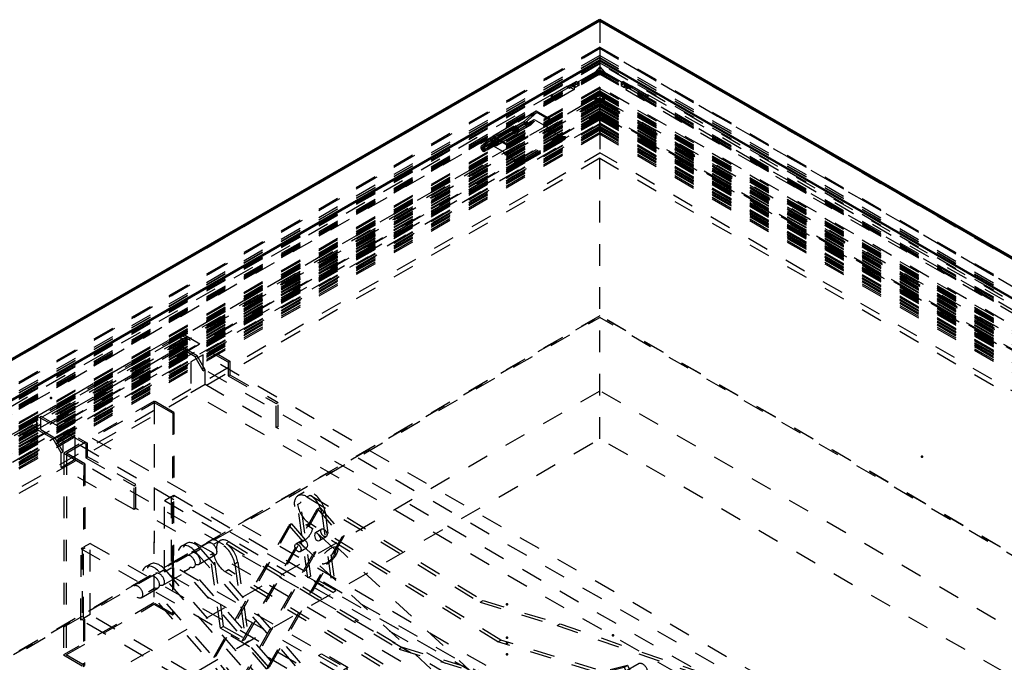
# Model space of a CAD drawing. Header units: millimetres. Extents: x 0 to 428, y 0 to 298.
# Tile 31 of 33: x 322 to 368, y 166 to 195. Entities that reach past the tile are written whole.
import ezdxf

# ---------------------------------------------------------------- set-up
doc = ezdxf.new("R2010")
doc.units = ezdxf.units.MM
doc.linetypes.add('Dashed', pattern=[2, 1, -1])
for name, color, linetype, lineweight in [('am_0', 7, 'Continuous', 50), ('am_12', 3, 'Continuous', 25), ('am_3', 6, 'Dashed', 25), ('am_6', 2, 'Continuous', 35), ('am_9', 7, 'Continuous', 50)]:
    doc.layers.add(name, color=color, linetype=linetype, lineweight=lineweight)

# ---------------------------------------------------------------- blocks, each defined once
blk = doc.blocks.new('58_FGS30015018025C110U_0_in_FDFneo150180C2125N1N4N_300Cl0__1203')
at = {"layer": 'am_3'}
for p, q in [((328.316, 177.589), (324.145, 175.181)), ((324.259, 175.181), (328.316, 177.523)), ((328.316, 177.589), (328.299, 168.262)), ((328.316, 177.523), (328.299, 168.196)), ((329.227, 177.062), (328.316, 177.589)), ((328.316, 177.523), (329.17, 177.029)), ((329.17, 177.029), (329.162, 173.14)), ((329.17, 177.029), (329.227, 177.062)), ((329.227, 177.062), (329.22, 173.173)), ((324.145, 175.181), (324.127, 165.854)), ((324.145, 175.181), (325.055, 174.653)), ((324.259, 175.181), (324.241, 165.854)), ((325.113, 174.686), (324.259, 175.181)), ((325.055, 174.653), (325.048, 170.764)), ((325.055, 174.653), (325.113, 174.686)), ((325.113, 174.686), (325.105, 170.797)), ((335.241, 173.376), (334.955, 173.211)), ((328.785, 169.695), (328.791, 172.991)), ((328.791, 172.991), (329.105, 173.173)), ((328.791, 172.991), (361.08, 154.27)), ((329.105, 173.173), (329.099, 169.877)), ((329.162, 173.14), (329.105, 173.173)), ((329.156, 169.91), (329.162, 173.206)), ((329.162, 173.206), (329.22, 173.239)), ((329.162, 173.206), (329.22, 173.173)), ((329.22, 173.173), (329.162, 173.14)), ((329.213, 169.943), (329.22, 173.239)), ((329.22, 173.239), (361.508, 154.517)), ((335.375, 173.161), (335.518, 173.244)), ((335.375, 173.161), (343.372, 168.286)), ((335.518, 173.244), (343.515, 168.369)), ((332.383, 166.501), (335.855, 172.6)), ((332.497, 166.567), (335.969, 172.666)), ((334.939, 172.805), (335.082, 172.888)), ((335.409, 169.419), (334.939, 172.805)), ((335.552, 169.501), (335.082, 172.888)), ((335.855, 172.6), (335.969, 172.666)), ((335.855, 172.6), (336.982, 171.305)), ((335.969, 172.666), (337.096, 171.371)), ((336.065, 172.382), (336.208, 172.464)), ((336.208, 172.464), (336.712, 168.828)), ((336.065, 172.382), (336.569, 168.746)), ((331.069, 165.742), (334.541, 171.841)), ((331.183, 165.808), (334.655, 171.907)), ((334.655, 171.907), (334.541, 171.841)), ((334.541, 171.841), (335.667, 170.547)), ((334.655, 171.907), (335.782, 170.613)), ((335.343, 171.861), (335.486, 171.943)), ((344.197, 166.463), (335.343, 171.861)), ((344.34, 166.545), (335.486, 171.943)), ((336.668, 170.727), (335.587, 171.729)), ((336.057, 171.671), (335.764, 171.502)), ((331.355, 171.133), (331.07, 170.968)), ((336.982, 171.305), (333.51, 165.207)), ((337.096, 171.371), (333.624, 165.273)), ((335.151, 171.148), (334.857, 170.978)), ((335.966, 171.152), (336.259, 171.321)), ((336.982, 171.305), (337.096, 171.371)), ((324.928, 167.469), (324.934, 170.765)), ((324.991, 170.798), (324.934, 170.765)), ((324.934, 170.765), (357.223, 152.043)), ((324.991, 170.798), (324.985, 167.502)), ((325.048, 170.764), (324.991, 170.798)), ((325.042, 167.535), (325.048, 170.83)), ((325.362, 171.012), (325.048, 170.83)), ((325.048, 170.83), (325.105, 170.797)), ((325.105, 170.797), (325.048, 170.764)), ((325.356, 167.716), (325.362, 171.012)), ((325.362, 171.012), (357.651, 152.291)), ((329.801, 171.011), (329.572, 170.879)), ((330.815, 171.036), (330.043, 170.591)), ((330.228, 170.626), (330.457, 170.758)), ((330.457, 170.758), (338.153, 161.958)), ((331.775, 171.083), (331.633, 171.001)), ((331.633, 171.001), (339.629, 166.125)), ((331.775, 171.083), (339.772, 166.208)), ((334.983, 171.077), (336.064, 170.075)), ((335.059, 170.628), (335.353, 170.798)), ((346.07, 162.206), (336.764, 170.831)), ((329.815, 170.459), (328.386, 169.634)), ((330.228, 170.626), (337.924, 161.826)), ((330.367, 170.031), (331.138, 170.476)), ((331.054, 170.562), (330.911, 170.48)), ((331.38, 167.093), (330.911, 170.48)), ((331.523, 167.175), (331.054, 170.562)), ((332.196, 164.448), (335.667, 170.547)), ((335.782, 170.613), (332.31, 164.514)), ((335.782, 170.613), (335.667, 170.547)), ((328.144, 170.054), (327.915, 169.922)), ((328.799, 169.801), (328.571, 169.67)), ((328.709, 169.074), (330.138, 169.899)), ((328.785, 169.695), (329.099, 169.877)), ((328.799, 169.801), (336.496, 161.001)), ((329.099, 169.877), (329.156, 169.844)), ((329.156, 169.844), (329.152, 167.702)), ((329.156, 169.91), (329.213, 169.943)), ((329.213, 169.877), (329.156, 169.91)), ((329.156, 169.844), (329.213, 169.877)), ((329.213, 169.877), (329.209, 167.735)), ((361.502, 151.222), (329.213, 169.943)), ((329.725, 169.732), (329.953, 169.864)), ((337.421, 160.931), (329.725, 169.732)), ((337.65, 161.063), (329.953, 169.864)), ((331.743, 169.782), (331.601, 169.7)), ((340.597, 164.385), (331.743, 169.782)), ((332.179, 170.138), (332.037, 170.056)), ((332.037, 170.056), (332.541, 166.42)), ((332.179, 170.138), (332.684, 166.502)), ((335.968, 169.972), (345.273, 161.347)), ((328.158, 169.502), (327.386, 169.057)), ((336.267, 160.869), (328.571, 169.67)), ((361.074, 150.974), (328.785, 169.695)), ((340.454, 164.302), (331.601, 169.7)), ((335.552, 169.501), (335.409, 169.419)), ((336.569, 168.746), (335.409, 169.419)), ((336.712, 168.828), (335.552, 169.501)), ((327.709, 168.497), (328.481, 168.942)), ((328.296, 168.907), (328.068, 168.775)), ((332.196, 164.448), (328.296, 168.907)), ((336.569, 168.746), (336.712, 168.828)), ((335.764, 159.974), (328.068, 168.775)), ((343.372, 168.286), (343.515, 168.369)), ((343.515, 168.369), (347.073, 167.293)), ((328.299, 168.262), (324.127, 165.854)), ((324.241, 165.854), (328.299, 168.196)), ((329.209, 167.735), (328.299, 168.262)), ((328.299, 168.196), (329.152, 167.702)), ((343.372, 168.286), (346.93, 167.211)), ((324.985, 167.502), (324.928, 167.469)), ((357.216, 148.747), (324.928, 167.469)), ((324.985, 167.502), (325.042, 167.469)), ((325.042, 167.469), (325.038, 165.326)), ((325.356, 167.716), (325.042, 167.535)), ((325.099, 167.502), (325.042, 167.535)), ((325.042, 167.469), (325.099, 167.502)), ((325.099, 167.502), (325.095, 165.359)), ((357.645, 148.995), (325.356, 167.716)), ((329.152, 167.702), (329.209, 167.735)), ((331.523, 167.175), (331.38, 167.093)), ((331.38, 167.093), (332.541, 166.42)), ((331.523, 167.175), (332.684, 166.502)), ((346.93, 167.211), (347.073, 167.293)), ((346.93, 167.211), (354.141, 164.718)), ((347.073, 167.293), (354.284, 164.801)), ((332.383, 166.501), (332.497, 166.567)), ((333.624, 165.273), (332.497, 166.567)), ((333.51, 165.207), (332.383, 166.501)), ((332.541, 166.42), (332.684, 166.502)), ((339.772, 166.208), (339.629, 166.125)), ((339.629, 166.125), (343.187, 165.05)), ((339.772, 166.208), (343.33, 165.132)), ((344.197, 166.463), (344.34, 166.545)), ((354.306, 163.334), (344.197, 166.463)), ((354.449, 163.416), (344.34, 166.545)), ((324.127, 165.854), (325.038, 165.326)), ((325.095, 165.359), (324.241, 165.854)), ((331.183, 165.808), (331.069, 165.742)), ((335.992, 160.106), (331.069, 165.742)), ((332.31, 164.514), (331.183, 165.808)), ((335.907, 165.831), (336.049, 165.913)), ((335.907, 165.831), (337.067, 165.158)), ((336.424, 162.099), (335.907, 165.831)), ((336.567, 162.182), (336.049, 165.913)), ((336.049, 165.913), (337.21, 165.24)), ((325.038, 165.326), (325.095, 165.359)), ((333.51, 165.207), (333.624, 165.273)), ((337.21, 165.24), (337.067, 165.158)), ((337.21, 165.24), (337.693, 161.758)), ((337.57, 162.239), (350.027, 165.289)), ((337.734, 162.334), (350.191, 165.384)), ((350.027, 165.289), (350.191, 165.384)), ((350.027, 165.289), (350.356, 164.565)), ((350.722, 165.462), (350.029, 165.062)), ((350.191, 165.384), (350.52, 164.66)), ((337.067, 165.158), (337.55, 161.676)), ((343.33, 165.132), (343.187, 165.05)), ((343.187, 165.05), (350.398, 162.557)), ((343.33, 165.132), (350.541, 162.64)), ((349.865, 164.967), (347.979, 163.879)), ((350.352, 164.502), (351.045, 164.902)), ((354.141, 164.718), (354.284, 164.801)), ((354.903, 164.914), (354.203, 164.51)), ((332.31, 164.514), (332.196, 164.448)), ((340.597, 164.385), (340.454, 164.302)), ((350.563, 161.173), (340.454, 164.302)), ((350.706, 161.256), (340.597, 164.385)), ((348.302, 163.319), (350.188, 164.407)), ((350.356, 164.565), (350.221, 163.716)), ((350.356, 164.565), (350.52, 164.66)), ((350.52, 164.66), (350.385, 163.811)), ((354.06, 164.427), (350.46, 162.349)), ((335.52, 161.056), (347.977, 164.106)), ((335.684, 161.151), (348.141, 164.2)), ((348.141, 164.2), (347.977, 164.106)), ((347.977, 164.106), (348.306, 163.382)), ((348.141, 164.2), (348.47, 163.477)), ((354.708, 163.635), (355.408, 164.039)), ((331.878, 163.505), (332.021, 163.587)), ((333.038, 162.832), (331.878, 163.505)), ((332.395, 159.774), (331.878, 163.505)), ((332.538, 159.856), (332.021, 163.587)), ((333.181, 162.915), (332.021, 163.587)), ((350.221, 163.716), (338.233, 160.781)), ((350.385, 163.811), (338.397, 160.876)), ((347.815, 163.784), (347.122, 163.384)), ((348.306, 163.382), (348.171, 162.533)), ((348.47, 163.477), (348.306, 163.382)), ((348.47, 163.477), (348.335, 162.628)), ((350.221, 163.716), (350.385, 163.811)), ((350.965, 161.474), (354.565, 163.552)), ((354.306, 163.334), (354.449, 163.416)), ((354.717, 163.29), (354.859, 163.372)), ((333.181, 162.915), (333.038, 162.832)), ((333.181, 162.915), (333.664, 159.432)), ((347.445, 162.824), (348.138, 163.224)), ((333.038, 162.832), (333.521, 159.35)), ((348.171, 162.533), (336.182, 159.598)), ((348.335, 162.628), (336.347, 159.693)), ((346.571, 162.901), (345.228, 162.126)), ((346.115, 161.427), (346.571, 162.901)), ((346.571, 162.901), (350.9, 158.889)), ((348.335, 162.628), (348.171, 162.533)), ((350.541, 162.64), (350.398, 162.557)), ((336.424, 162.099), (336.567, 162.182)), ((337.55, 161.676), (336.424, 162.099)), ((337.693, 161.758), (336.567, 162.182)), ((337.661, 162.305), (337.497, 162.21)), ((337.57, 162.239), (337.734, 162.334)), ((344.773, 160.652), (345.228, 162.126)), ((345.228, 162.126), (349.557, 158.114)), ((350.317, 162.266), (349.56, 161.829)), ((337.55, 161.676), (337.693, 161.758)), ((337.924, 161.826), (338.153, 161.958)), ((335.611, 161.122), (335.447, 161.027)), ((335.684, 161.151), (335.52, 161.056)), ((346.115, 161.427), (344.773, 160.652)), ((350.444, 157.415), (346.115, 161.427)), ((351.817, 161.215), (349.989, 160.159)), ((350.065, 160.954), (350.822, 161.392)), ((350.551, 157.114), (351.817, 161.215)), ((350.706, 161.256), (350.563, 161.173)), ((350.974, 161.129), (351.117, 161.212)), ((351.817, 161.215), (353.814, 159.364)), ((336.496, 161.001), (336.267, 160.869)), ((337.421, 160.931), (337.65, 161.063)), ((338.077, 160.678), (338.305, 160.81)), ((338.233, 160.781), (338.397, 160.876)), ((349.102, 156.64), (344.773, 160.652)), ((332.538, 159.856), (332.395, 159.774)), ((333.521, 159.35), (332.395, 159.774)), ((333.664, 159.432), (332.538, 159.856)), ((335.992, 160.106), (335.764, 159.974)), ((336.419, 159.722), (336.648, 159.854)), ((348.722, 156.058), (349.989, 160.159)), ((349.989, 160.159), (351.985, 158.309)), ((333.664, 159.432), (333.521, 159.35)), ((336.347, 159.693), (336.182, 159.598)), ((353.814, 159.364), (351.985, 158.309)), ((353.814, 159.364), (352.547, 155.264)), ((350.9, 158.889), (349.557, 158.114)), ((350.9, 158.889), (350.444, 157.415)), ((349.557, 158.114), (349.102, 156.64)), ((351.985, 158.309), (350.719, 154.208)), ((350.551, 157.114), (348.722, 156.058)), ((349.102, 156.64), (350.444, 157.415)), ((352.547, 155.264), (350.551, 157.114)), ((363.505, 153.195), (363.512, 157.15)), ((363.598, 157.199), (363.512, 157.15)), ((363.512, 157.15), (364.341, 156.669)), ((363.59, 153.244), (363.598, 157.199)), ((364.512, 156.669), (363.598, 157.199)), ((364.341, 156.669), (360.226, 154.294)), ((360.226, 154.195), (364.512, 156.669)), ((364.341, 156.669), (364.327, 149.583)), ((364.512, 156.669), (364.499, 149.583)), ((350.719, 154.208), (348.722, 156.058)), ((352.547, 155.264), (350.719, 154.208)), ((359.305, 150.77), (359.312, 154.725)), ((359.398, 154.775), (359.312, 154.725)), ((359.312, 154.725), (360.226, 154.195)), ((359.398, 154.775), (359.39, 150.82)), ((360.226, 154.294), (359.398, 154.775)), ((360.226, 154.294), (360.213, 147.208)), ((361.08, 154.27), (361.074, 150.974)), ((361.08, 154.27), (361.508, 154.517)), ((361.423, 154.402), (361.417, 151.271)), ((361.508, 154.451), (361.423, 154.402)), ((361.423, 154.402), (363.505, 153.195)), ((361.508, 154.517), (361.508, 154.451)), ((361.508, 154.451), (363.59, 153.244)), ((360.226, 154.195), (360.213, 147.109)), ((363.59, 153.244), (363.505, 153.195)), ((357.223, 152.043), (357.222, 151.977)), ((357.308, 152.027), (357.222, 151.977)), ((357.651, 152.291), (357.223, 152.043)), ((357.308, 152.027), (357.302, 148.896)), ((359.39, 150.82), (357.308, 152.027)), ((357.651, 152.291), (357.645, 148.995)), ((357.222, 151.977), (359.305, 150.77)), ((361.074, 150.974), (361.502, 151.222)), ((361.502, 151.32), (361.417, 151.271)), ((361.417, 151.271), (364.327, 149.583)), ((361.502, 151.32), (361.502, 151.222)), ((364.499, 149.583), (361.502, 151.32)), ((359.39, 150.82), (359.305, 150.77)), ((364.327, 149.583), (360.213, 147.208)), ((360.213, 147.109), (364.499, 149.583)), ((357.645, 148.995), (357.216, 148.747)), ((357.217, 148.846), (357.216, 148.747)), ((357.302, 148.896), (357.217, 148.846)), ((357.217, 148.846), (360.213, 147.109)), ((360.213, 147.208), (357.302, 148.896))]:
    blk.add_line(p, q, dxfattribs=at)
for points in [[(335.275, 170.822), (335.235, 170.856), (335.193, 170.898), (335.153, 170.946), (335.12, 170.999), (335.104, 171.056), (335.11, 171.103), (335.136, 171.137), (335.151, 171.148)], [(335.151, 171.148), (335.177, 171.159), (335.23, 171.163), (335.289, 171.145), (335.335, 171.106), (335.366, 171.056), (335.385, 170.995), (335.392, 170.927), (335.386, 170.864), (335.373, 170.821), (335.354, 170.798), (335.353, 170.798)], [(335.764, 171.502), (335.764, 171.502), (335.742, 171.475), (335.73, 171.431), (335.725, 171.376), (335.731, 171.313), (335.75, 171.245), (335.787, 171.188), (335.832, 171.152), (335.841, 171.148)], [(335.966, 171.152), (335.992, 171.173), (336.012, 171.215), (336.01, 171.261), (335.991, 171.312), (335.954, 171.366), (335.907, 171.419), (335.862, 171.461), (335.825, 171.49), (335.793, 171.505), (335.764, 171.502)], [(335.841, 171.148), (335.898, 171.136), (335.951, 171.144), (335.966, 171.152)], [(335.353, 170.798), (335.328, 170.794), (335.293, 170.809), (335.275, 170.822)]]:
    blk.add_lwpolyline(points, dxfattribs=at)
for centre, start_param, end_param in [((335.645, 172.676), 0.957831, 4.099423), ((335.359, 172.511), 2.328263, 5.469856), ((335.502, 172.594), 0.957831, 2.328263), ((335.502, 172.594), 4.099423, 5.469856), ((330.205, 170.311), 1.900389, 5.041981), ((331.759, 170.433), 2.328263, 5.469856), ((329.976, 170.179), 1.900389, 5.041981), ((331.474, 170.268), 0.957831, 4.099423), ((331.617, 170.35), 0.957831, 2.328263), ((328.548, 169.354), 1.900389, 5.041981), ((331.617, 170.35), 4.099423, 5.469856), ((328.319, 169.222), 1.900389, 5.041981), ((354.455, 164.072), 5.485927, 8.943737), ((354.313, 163.99), 5.485927, 8.943737), ((350.57, 161.829), 5.485927, 8.943737), ((350.712, 161.911), 5.485927, 8.943737), ((337.901, 161.51), 2.974965, 5.041981), ((338.065, 161.605), 2.974965, 6.116557), ((337.673, 161.378), 5.041981, 8.183574), ((337.901, 161.51), 6.116557, 8.183574), ((336.015, 160.422), 2.974965, 5.041981), ((335.851, 160.327), 2.974965, 6.116557), ((336.244, 160.554), 5.041981, 8.183574), ((336.015, 160.422), 6.116557, 8.183574)]:
    blk.add_ellipse(centre, major_axis=(0.404, -0.7), ratio=0.577382, start_param=start_param, end_param=end_param, dxfattribs=at)
for centre, major_axis, ratio in [((335.285, 171.403), (0.302, 0.326), 0.385376), ((336.158, 171.496), (-0.101, 0.175), 0.577382), ((330.205, 170.311), (-0.162, 0.28), 0.577382), ((330.976, 170.756), (-0.162, 0.28), 0.577382), ((334.958, 170.803), (-0.101, 0.175), 0.577382), ((336.366, 170.401), (0.398, 0.43), 0.385376), ((336.366, 170.401), (0.302, 0.326), 0.385376), ((329.976, 170.179), (-0.162, 0.28), 0.577382), ((328.319, 169.222), (-0.162, 0.28), 0.577382), ((328.548, 169.354), (-0.162, 0.28), 0.577382), ((327.548, 168.777), (-0.162, 0.28), 0.577382), ((350.884, 165.182), (-0.162, 0.28), 0.577382), ((350.027, 164.687), (0.162, -0.28), 0.577382), ((350.191, 164.782), (0.162, -0.28), 0.577382), ((355.155, 164.476), (-0.253, 0.437), 0.577382), ((354.313, 163.99), (-0.253, 0.437), 0.577382), ((354.455, 164.072), (-0.253, 0.437), 0.577382), ((347.977, 163.504), (0.162, -0.28), 0.577382), ((348.141, 163.599), (0.162, -0.28), 0.577382), ((347.284, 163.104), (-0.162, 0.28), 0.577382), ((345.672, 161.777), (0.398, 0.43), 0.385376), ((350.57, 161.829), (-0.253, 0.437), 0.577382), ((350.712, 161.911), (-0.253, 0.437), 0.577382), ((349.812, 161.392), (-0.253, 0.437), 0.577382)]:
    blk.add_ellipse(centre, major_axis=major_axis, ratio=ratio, dxfattribs=at)
at = {"layer": 'am_6'}
for tag, p, flags in [('NB', (369.512, 177.589), 8), ('NN', (369.512, 177.089), 8), ('NT', (369.512, 176.589), 8), ('NBSYN', (369.512, 176.089), 8), ('LINA', (369.512, 175.589), 8), ('CATALOG', (369.512, 175.089), 8), ('IDNR', (369.512, 174.589), 8), ('PN', (369.512, 174.089), 8), ('LODLEVEL', (369.512, 173.589), 8), ('L', (369.512, 173.089), 8), ('W', (369.512, 172.589), 8), ('DP', (369.512, 172.089), 8), ('OP', (369.512, 171.589), 8), ('OC', (369.512, 171.089), 8), ('BA', (369.512, 170.589), 8), ('ExcludeFromBOM', (369.512, 169.589), 8), ('PSOL_0', (369.512, 169.089), 9), ('PSOL_1', (369.512, 168.589), 9), ('PSOL_2', (369.512, 168.089), 9), ('PSOL_3', (369.512, 167.589), 9)]:
    blk.add_attdef(tag, p, '', height=0.5, dxfattribs=dict(at, flags=flags))
blk = doc.blocks.new('59_FGS3001501802511U_0_in_FDFneo150180C2125N1N4N_300Cl0__1203')
at = {"layer": 'am_3'}
for p, q in [((322.896, 176.895), (329.554, 180.738)), ((329.554, 180.012), (329.554, 180.738)), ((329.554, 180.738), (331.811, 179.435)), ((329.554, 180.639), (323.068, 176.895)), ((331.725, 179.386), (329.554, 180.639)), ((322.896, 176.268), (329.554, 180.111)), ((329.554, 180.012), (323.068, 176.268)), ((330.297, 179.682), (329.554, 180.111)), ((330.211, 179.633), (329.554, 180.012)), ((330.582, 179.732), (330.011, 179.402)), ((330.011, 179.402), (330.011, 177.983)), ((364.583, 159.444), (330.011, 179.402)), ((330.211, 179.633), (330.297, 179.682)), ((330.582, 178.989), (330.211, 179.633)), ((330.668, 179.039), (330.297, 179.682)), ((330.582, 178.989), (330.582, 179.732)), ((365.154, 159.774), (330.582, 179.732)), ((331.811, 179.435), (331.725, 179.386)), ((331.725, 179.386), (331.725, 178.759)), ((331.811, 179.435), (331.811, 178.808)), ((330.582, 178.989), (330.668, 179.039)), ((330.668, 178.363), (330.668, 179.039)), ((331.725, 178.759), (331.811, 178.808)), ((331.725, 178.759), (333.954, 177.472)), ((331.811, 178.808), (334.039, 177.522)), ((330.011, 177.983), (330.668, 178.363)), ((364.583, 158.025), (330.011, 177.983)), ((330.668, 178.363), (334.039, 176.416)), ((333.954, 177.472), (334.039, 177.522)), ((333.954, 176.367), (333.954, 177.472)), ((334.039, 176.416), (334.039, 177.522)), ((325.154, 175.592), (322.896, 176.895)), ((322.896, 176.268), (322.896, 176.895)), ((323.068, 176.268), (323.068, 176.895)), ((323.068, 176.895), (325.239, 175.641)), ((323.639, 175.839), (322.896, 176.268)), ((323.068, 176.268), (323.725, 175.889)), ((324.668, 176.318), (324.096, 175.988)), ((324.668, 174.899), (324.668, 176.318)), ((359.24, 156.36), (324.668, 176.318)), ((334.039, 176.416), (333.954, 176.367)), ((361.783, 160.302), (333.954, 176.367)), ((323.639, 175.839), (323.725, 175.889)), ((324.011, 175.196), (323.639, 175.839)), ((323.725, 175.889), (324.096, 175.245)), ((324.096, 175.988), (324.096, 175.245)), ((358.668, 156.03), (324.096, 175.988)), ((324.011, 175.196), (324.096, 175.245)), ((324.011, 174.519), (324.011, 175.196)), ((325.154, 175.592), (325.239, 175.641)), ((325.154, 175.592), (325.154, 174.965)), ((325.239, 175.014), (325.239, 175.641)), ((324.011, 174.519), (324.668, 174.899)), ((359.24, 154.941), (324.668, 174.899)), ((325.154, 174.965), (325.239, 175.014)), ((325.154, 174.965), (327.382, 173.678)), ((327.468, 173.728), (325.239, 175.014)), ((327.382, 172.573), (324.011, 174.519)), ((327.382, 173.678), (327.468, 173.728)), ((327.382, 172.573), (327.382, 173.678)), ((327.468, 172.623), (327.468, 173.728)), ((327.468, 172.623), (327.382, 172.573)), ((355.297, 156.557), (327.468, 172.623)), ((361.783, 161.407), (361.868, 161.456)), ((361.783, 160.302), (361.783, 161.407)), ((364.011, 160.12), (361.783, 161.407)), ((361.868, 160.351), (361.868, 161.456)), ((364.097, 160.17), (361.868, 161.456)), ((364.011, 160.747), (364.097, 160.797)), ((364.011, 160.747), (364.011, 160.12)), ((366.183, 159.494), (364.011, 160.747)), ((364.097, 160.797), (364.097, 160.17)), ((364.097, 160.797), (366.354, 159.494)), ((361.783, 160.302), (361.868, 160.351)), ((361.868, 160.351), (365.24, 158.405)), ((364.011, 160.12), (364.097, 160.17)), ((365.154, 159.774), (364.583, 159.444)), ((365.154, 159.032), (365.154, 159.774)), ((359.697, 155.749), (366.183, 159.494)), ((366.354, 159.494), (359.697, 155.65)), ((364.583, 159.444), (364.583, 158.025)), ((365.154, 159.032), (365.611, 159.296)), ((365.611, 159.296), (366.354, 158.867)), ((366.183, 158.867), (366.183, 159.494)), ((366.354, 158.867), (366.354, 159.494)), ((366.183, 158.867), (359.697, 155.123)), ((359.697, 155.024), (366.354, 158.867)), ((365.24, 158.405), (365.24, 159.081)), ((365.526, 159.246), (366.183, 158.867)), ((364.583, 158.025), (365.24, 158.405)), ((355.297, 157.663), (355.211, 157.613)), ((357.44, 156.327), (355.211, 157.613)), ((355.211, 156.508), (355.211, 157.613)), ((355.297, 156.557), (355.297, 157.663)), ((357.525, 156.376), (355.297, 157.663)), ((357.525, 157.003), (357.44, 156.954)), ((357.525, 157.003), (357.525, 156.376)), ((357.525, 157.003), (359.697, 155.749)), ((355.297, 156.557), (355.211, 156.508)), ((357.44, 156.954), (357.44, 156.327)), ((359.697, 155.65), (357.44, 156.954)), ((355.211, 156.508), (358.583, 154.562)), ((357.525, 156.376), (357.44, 156.327)), ((359.24, 156.36), (358.668, 156.03)), ((359.24, 154.941), (359.24, 156.36)), ((358.668, 156.03), (358.668, 155.287)), ((359.697, 155.024), (359.697, 155.749)), ((359.04, 155.502), (358.583, 155.238)), ((358.583, 154.562), (358.583, 155.238)), ((358.954, 155.452), (359.697, 155.024)), ((359.04, 155.502), (359.697, 155.123)), ((359.24, 154.941), (358.583, 154.562))]:
    blk.add_line(p, q, dxfattribs=at)
at = {"layer": 'am_6'}
for tag, p, flags in [('NB', (371.354, 180.738), 8), ('NN', (371.354, 180.238), 8), ('NT', (371.354, 179.738), 8), ('NBSYN', (371.354, 179.238), 8), ('LINA', (371.354, 178.738), 8), ('CATALOG', (371.354, 178.238), 8), ('IDNR', (371.354, 177.738), 8), ('PN', (371.354, 177.238), 8), ('LODLEVEL', (371.354, 176.738), 8), ('L', (371.354, 176.238), 8), ('W', (371.354, 175.738), 8), ('DP', (371.354, 175.238), 8), ('OP', (371.354, 174.738), 8), ('PPATH', (371.354, 174.238), 8), ('ExcludeFromBOM', (371.354, 173.238), 8), ('PSOL_0', (371.354, 172.738), 9), ('PSOL_1', (371.354, 172.238), 9), ('PSOL_2', (371.354, 171.738), 9)]:
    blk.add_attdef(tag, p, '', height=0.5, dxfattribs=dict(at, flags=flags))
blk = doc.blocks.new('60_Flat_Glass_Skylight_300150180_6_0_in_FDFneo150180C2125N1N4N_300Cl0__1203')
at = {"layer": 'am_3'}
for p, q in [((348.911, 191.448), (301.258, 163.938)), ((348.911, 191.492), (301.525, 164.136)), ((348.911, 191.294), (301.525, 163.938)), ((348.911, 191.24), (301.96, 164.136)), ((348.911, 191.492), (387.726, 169.085)), ((348.911, 191.448), (387.992, 168.887)), ((348.911, 191.294), (387.726, 168.887)), ((348.911, 191.24), (387.29, 169.085)), ((348.911, 190.837), (301.282, 163.341)), ((348.911, 190.668), (301.574, 163.341)), ((301.598, 163.354), (348.911, 190.667)), ((348.911, 190.96), (301.783, 163.754)), ((348.911, 190.96), (387.468, 168.702)), ((348.911, 190.843), (349.063, 190.755)), ((348.911, 190.668), (387.677, 168.289)), ((348.911, 190.667), (387.652, 168.303)), ((349.057, 190.752), (349.063, 190.755)), ((349.057, 190.752), (387.823, 168.373))]:
    blk.add_line(p, q, dxfattribs=at)
at = {"layer": 'am_6'}
for tag, p, flags in [('NB', (393.203, 191.492), 8), ('NN', (393.203, 190.992), 8), ('NT', (393.203, 190.492), 8), ('NBSYN', (393.203, 189.992), 8), ('LINA', (393.203, 189.492), 8), ('CATALOG', (393.203, 188.992), 8), ('IDNR', (393.203, 188.492), 8), ('PN', (393.203, 187.992), 8), ('LODLEVEL', (393.203, 187.492), 8), ('L', (393.203, 186.992), 8), ('W', (393.203, 186.492), 8), ('PPATH', (393.203, 185.992), 8), ('ExcludeFromBOM', (393.203, 184.992), 8), ('PSOL_0', (393.203, 184.492), 9), ('PSOL_1', (393.203, 183.992), 9), ('PSOL_2', (393.203, 183.492), 9)]:
    blk.add_attdef(tag, p, '', height=0.5, dxfattribs=dict(at, flags=flags))
blk = doc.blocks.new('61_Flat_Glass_Skylight_300150180_12_0_in_FDFneo150180C2125N1N4N_300Cl0__1203')
at = {"layer": 'am_3'}
for p, q in [((348.911, 190.676), (302.63, 163.958)), ((348.911, 190.676), (386.621, 168.907)), ((348.911, 190.377), (302.63, 163.659)), ((348.911, 190.405), (303.1, 163.958)), ((348.911, 190.405), (386.151, 168.907)), ((348.911, 190.377), (386.621, 168.607)), ((348.911, 190.106), (303.1, 163.659)), ((348.911, 190.106), (386.151, 168.607))]:
    blk.add_line(p, q, dxfattribs=at)
at = {"layer": 'am_6'}
for tag, p, flags in [('NB', (391.621, 190.676), 8), ('NN', (391.621, 190.176), 8), ('NT', (391.621, 189.676), 8), ('NBSYN', (391.621, 189.176), 8), ('LINA', (391.621, 188.676), 8), ('CATALOG', (391.621, 188.176), 8), ('IDNR', (391.621, 187.676), 8), ('PN', (391.621, 187.176), 8), ('LODLEVEL', (391.621, 186.676), 8), ('L', (391.621, 186.176), 8), ('W', (391.621, 185.676), 8), ('PPATH', (391.621, 185.176), 8), ('ExcludeFromBOM', (391.621, 184.176), 8), ('PSOL_0', (391.621, 183.676), 9), ('PSOL_1', (391.621, 183.176), 9), ('PSOL_2', (391.621, 182.676), 9)]:
    blk.add_attdef(tag, p, '', height=0.5, dxfattribs=dict(at, flags=flags))
blk = doc.blocks.new('62_Flat_Glass_Skylight_300150180_5_0_in_FDFneo150180C2125N1N4N_300Cl0__1203')
at = {"layer": 'am_3'}
for p, q in [((348.911, 190.725), (302.939, 164.186)), ((348.911, 190.725), (386.311, 169.134)), ((348.911, 190.262), (302.939, 163.723)), ((348.911, 190.395), (303.511, 164.186)), ((348.911, 190.395), (385.74, 169.134)), ((348.911, 189.932), (348.911, 190.379)), ((348.911, 190.262), (386.311, 168.671)), ((348.911, 189.932), (303.511, 163.723)), ((348.911, 189.932), (385.74, 168.671))]:
    blk.add_line(p, q, dxfattribs=at)
at = {"layer": 'am_6'}
for tag, p, flags in [('NB', (391.311, 190.725), 8), ('NN', (391.311, 190.225), 8), ('NT', (391.311, 189.725), 8), ('NBSYN', (391.311, 189.225), 8), ('LINA', (391.311, 188.725), 8), ('CATALOG', (391.311, 188.225), 8), ('IDNR', (391.311, 187.725), 8), ('PN', (391.311, 187.225), 8), ('LODLEVEL', (391.311, 186.725), 8), ('L', (391.311, 186.225), 8), ('W', (391.311, 185.725), 8), ('PPATH', (391.311, 185.225), 8), ('ExcludeFromBOM', (391.311, 184.225), 8), ('PSOL_0', (391.311, 183.725), 9), ('PSOL_1', (391.311, 183.225), 9), ('PSOL_2', (391.311, 182.725), 9)]:
    blk.add_attdef(tag, p, '', height=0.5, dxfattribs=dict(at, flags=flags))
blk = doc.blocks.new('63_FGS3001501802C4U_0_in_FDFneo150180C2125N1N4N_300Cl0__1203')
at = {"layer": 'am_3'}
for p, q in [((348.911, 193.884), (301.996, 166.801)), ((348.911, 193.884), (348.911, 193.331)), ((387.254, 171.749), (348.911, 193.884)), ((348.911, 193.221), (348.911, 192.803)), ((348.911, 192.803), (301.996, 165.72)), ((387.254, 170.668), (348.911, 192.803))]:
    blk.add_line(p, q, dxfattribs=at)
at = {"layer": 'am_6'}
for tag, p, flags in [('NB', (392.254, 193.884), 8), ('NN', (392.254, 193.384), 8), ('NT', (392.254, 192.884), 8), ('NBSYN', (392.254, 192.384), 8), ('LINA', (392.254, 191.884), 8), ('CATALOG', (392.254, 191.384), 8), ('IDNR', (392.254, 190.884), 8), ('PN', (392.254, 190.384), 8), ('LODLEVEL', (392.254, 189.884), 8), ('L', (392.254, 189.384), 8), ('W', (392.254, 188.884), 8), ('TG', (392.254, 188.384), 8), ('TG1', (392.254, 187.884), 8), ('OC', (392.254, 187.384), 8), ('PPATH', (392.254, 186.884), 8), ('ExcludeFromBOM', (392.254, 185.884), 8), ('PSOL_0', (392.254, 185.384), 9), ('PSOL_1', (392.254, 184.884), 9), ('PSOL_2', (392.254, 184.384), 9), ('PSOL_3', (392.254, 183.884), 9)]:
    blk.add_attdef(tag, p, '', height=0.5, dxfattribs=dict(at, flags=flags))
blk = doc.blocks.new('64_FGS30015018025C3U_0_in_FDFneo150180C2125N1N4N_300Cl0__1203')
at = {"layer": 'am_0'}
for p, q in [((348.911, 195.214), (299.737, 166.827)), ((389.514, 171.775), (348.911, 195.214)), ((348.911, 195.214), (348.911, 195.146)), ((348.911, 193.331), (303.082, 166.875)), ((348.911, 193.258), (348.911, 193.331)), ((348.911, 193.331), (386.169, 171.823))]:
    blk.add_line(p, q, dxfattribs=at)
at = {"layer": 'am_12'}
for q in [(299.939, 166.875), (389.312, 171.823)]:
    blk.add_line((348.911, 195.146), q, dxfattribs=at)
at = {"layer": 'am_3'}
for p, q in [((348.911, 195.146), (299.653, 166.71)), ((348.911, 195.146), (348.911, 193.884)), ((348.911, 195.146), (389.597, 171.658)), ((299.653, 165.458), (348.911, 193.894)), ((348.911, 193.947), (301.825, 166.764)), ((348.911, 193.947), (387.426, 171.713)), ((348.911, 193.894), (389.597, 170.407)), ((348.911, 193.559), (298.45, 164.428)), ((348.911, 193.464), (298.552, 164.393)), ((348.911, 193.45), (298.719, 164.474)), ((348.911, 193.559), (390.801, 169.377)), ((348.911, 193.464), (390.699, 169.341)), ((348.911, 193.45), (390.531, 169.423)), ((348.911, 193.167), (299.209, 164.474)), ((348.911, 193.221), (303.082, 166.764)), ((348.911, 193.032), (348.695, 192.796)), ((348.911, 193.221), (348.911, 193.258)), ((348.911, 193.221), (386.169, 171.713)), ((390.041, 169.423), (348.911, 193.167)), ((348.911, 193.032), (349.127, 192.796)), ((348.911, 192.837), (297.937, 163.411)), ((348.911, 192.722), (298.04, 163.355)), ((348.911, 192.768), (298.118, 163.446)), ((348.911, 192.703), (298.185, 163.419)), ((348.911, 192.902), (301.825, 165.72)), ((348.695, 192.796), (347.502, 192.107)), ((348.695, 192.796), (348.911, 192.671)), ((348.911, 192.902), (387.426, 170.668)), ((348.911, 192.837), (391.313, 168.359)), ((348.911, 192.671), (348.911, 192.803)), ((349.127, 192.796), (348.911, 192.671)), ((348.911, 192.768), (391.132, 168.394)), ((348.911, 192.722), (391.211, 168.303)), ((348.911, 192.703), (391.065, 168.368)), ((349.127, 192.796), (350.32, 192.107)), ((347.42, 192.137), (346.643, 191.688)), ((346.711, 191.649), (347.488, 192.097)), ((347.835, 192.361), (347.391, 192.104)), ((347.391, 192.104), (347.42, 192.137)), ((347.391, 192.104), (347.488, 192.048)), ((347.42, 192.137), (347.488, 192.097)), ((347.488, 192.048), (347.932, 192.304)), ((347.488, 192.097), (347.488, 192.048)), ((347.502, 192.107), (347.581, 192.194)), ((347.502, 192.107), (347.718, 191.983)), ((347.581, 192.194), (347.638, 192.227)), ((347.581, 192.194), (347.718, 192.115)), ((347.599, 192.183), (347.756, 192.274)), ((347.638, 192.227), (347.599, 192.183)), ((347.599, 192.183), (347.775, 192.082)), ((347.638, 192.227), (347.775, 192.148)), ((347.775, 192.148), (347.718, 192.115)), ((347.718, 192.115), (347.718, 191.983)), ((347.756, 192.274), (347.835, 192.361)), ((347.756, 192.274), (347.932, 192.172)), ((347.932, 192.172), (347.775, 192.082)), ((347.775, 192.082), (347.775, 192.148)), ((347.835, 192.361), (347.932, 192.304)), ((347.932, 192.304), (347.932, 192.172)), ((349.987, 192.361), (349.89, 192.304)), ((349.89, 192.304), (349.89, 192.172)), ((350.334, 192.048), (349.89, 192.304)), ((350.066, 192.274), (349.89, 192.172)), ((349.89, 192.172), (350.047, 192.082)), ((349.987, 192.361), (350.432, 192.104)), ((350.066, 192.274), (349.987, 192.361)), ((350.184, 192.227), (350.047, 192.148)), ((350.223, 192.183), (350.047, 192.082)), ((350.047, 192.082), (350.047, 192.148)), ((350.047, 192.148), (350.104, 192.115)), ((350.223, 192.183), (350.066, 192.274)), ((350.241, 192.194), (350.104, 192.115)), ((350.104, 192.115), (350.104, 191.983)), ((350.32, 192.107), (350.104, 191.983)), ((350.184, 192.227), (350.223, 192.183)), ((350.241, 192.194), (350.184, 192.227)), ((350.32, 192.107), (350.241, 192.194)), ((350.402, 192.137), (350.334, 192.097)), ((350.432, 192.104), (350.334, 192.048)), ((350.334, 192.097), (350.334, 192.048)), ((351.111, 191.649), (350.334, 192.097)), ((350.402, 192.137), (351.179, 191.688)), ((350.432, 192.104), (350.402, 192.137)), ((347.718, 191.983), (300.332, 164.627)), ((348.911, 191.739), (301.096, 164.136)), ((346.711, 191.762), (301.339, 165.57)), ((348.911, 191.913), (303.539, 165.72)), ((346.643, 191.688), (346.711, 191.762)), ((346.643, 191.688), (346.711, 191.649)), ((346.711, 191.762), (346.711, 191.649)), ((348.697, 191.55), (348.754, 191.583)), ((348.911, 191.607), (348.754, 191.517)), ((348.754, 191.583), (348.754, 191.517)), ((348.754, 191.583), (348.911, 191.492)), ((348.911, 190.379), (348.911, 191.913)), ((348.911, 191.913), (385.711, 170.668)), ((348.911, 191.739), (388.154, 169.085)), ((348.911, 191.607), (349.068, 191.517)), ((349.068, 191.583), (348.911, 191.492)), ((349.068, 191.583), (349.068, 191.517)), ((349.125, 191.55), (349.068, 191.583)), ((350.104, 191.983), (388.919, 169.575)), ((351.111, 191.762), (351.111, 191.649)), ((351.111, 191.762), (387.911, 170.518)), ((351.179, 191.688), (351.111, 191.762)), ((351.179, 191.688), (351.111, 191.649)), ((348.697, 191.484), (301.311, 164.128)), ((348.854, 191.459), (301.468, 164.103)), ((349.068, 191.517), (301.525, 164.07)), ((348.911, 191.294), (301.525, 163.938)), ((348.911, 191.276), (301.985, 164.186)), ((348.911, 191.226), (301.985, 164.136)), ((348.697, 191.484), (348.697, 191.55)), ((348.697, 191.55), (348.854, 191.459)), ((348.854, 191.393), (348.697, 191.484)), ((348.754, 191.517), (348.968, 191.393)), ((348.854, 191.459), (348.854, 191.393)), ((348.911, 191.294), (387.726, 168.887)), ((348.911, 191.276), (387.266, 169.134)), ((348.911, 191.226), (387.266, 169.085)), ((349.125, 191.55), (348.968, 191.459)), ((348.968, 191.393), (349.125, 191.484)), ((348.968, 191.459), (348.968, 191.393)), ((348.968, 191.459), (387.783, 169.052)), ((348.968, 191.393), (387.94, 168.895)), ((349.125, 191.484), (349.125, 191.55)), ((349.125, 191.484), (387.94, 169.076)), ((343.974, 189.847), (345.974, 191.002)), ((344.001, 189.766), (346.001, 190.92)), ((345.432, 190.529), (345.974, 191.002)), ((346.001, 190.92), (345.477, 190.462)), ((345.974, 191.002), (346.606, 190.637)), ((346.595, 190.577), (346.001, 190.92)), ((348.911, 190.379), (303.539, 164.186)), ((343.545, 189.346), (345.545, 190.5)), ((345.032, 190.315), (343.947, 189.688)), ((343.991, 189.62), (345.076, 190.247)), ((345.086, 190.232), (344, 189.605)), ((344.595, 189.423), (346.595, 190.577)), ((344.606, 189.482), (346.606, 190.637)), ((344.717, 189.296), (346.717, 190.451)), ((344.738, 189.345), (346.738, 190.5)), ((344.975, 190.265), (345.432, 190.529)), ((345.032, 190.315), (344.975, 190.265)), ((345.02, 190.198), (345.477, 190.462)), ((345.02, 190.198), (345.076, 190.247)), ((345.032, 190.315), (345.076, 190.247)), ((345.068, 190.186), (345.525, 190.45)), ((345.086, 190.232), (345.068, 190.186)), ((345.084, 190.095), (345.541, 190.359)), ((345.086, 190.232), (345.146, 190.14)), ((345.124, 190.025), (345.581, 190.289)), ((345.525, 190.45), (345.545, 190.5)), ((346.717, 190.451), (346.595, 190.577)), ((346.606, 190.637), (346.738, 190.5)), ((346.738, 190.5), (346.717, 190.451)), ((348.911, 190.379), (385.711, 169.134)), ((343.432, 189.374), (343.974, 189.847)), ((344.001, 189.766), (343.477, 189.307)), ((343.974, 189.847), (344.606, 189.482)), ((344.595, 189.423), (344.001, 189.766)), ((344.06, 189.513), (345.146, 190.14)), ((343.432, 189.374), (343.89, 189.638)), ((343.477, 189.307), (343.934, 189.571)), ((343.525, 189.295), (343.982, 189.559)), ((343.525, 189.295), (343.545, 189.346)), ((343.541, 189.204), (343.998, 189.468)), ((343.581, 189.135), (344.039, 189.398)), ((343.947, 189.688), (343.89, 189.638)), ((343.934, 189.571), (343.991, 189.62)), ((343.947, 189.688), (343.991, 189.62)), ((344, 189.605), (343.982, 189.559)), ((344, 189.605), (344.06, 189.513)), ((344.717, 189.296), (344.595, 189.423)), ((344.606, 189.482), (344.738, 189.345)), ((344.738, 189.345), (344.717, 189.296))]:
    blk.add_line(p, q, dxfattribs=at)
for centre, major_axis, start_param, end_param in [((345.054, 190.148), (-0.071, 0.122), 0.113556, 4.329926), ((345.511, 190.412), (0.071, -0.122), 3.255149, 8.291617), ((345.511, 190.412), (0.0303, -0.0525), 3.255149, 8.291617), ((345.054, 190.148), (-0.0303, 0.0525), 0.113556, 5.150024), ((343.511, 189.257), (0.071, -0.122), 3.255149, 8.291617), ((343.511, 189.257), (0.0303, -0.0525), 3.255149, 8.291617), ((343.968, 189.521), (-0.071, 0.122), 0.113556, 4.329926), ((343.968, 189.521), (-0.0303, 0.0525), 0.113556, 5.150024)]:
    blk.add_ellipse(centre, major_axis=major_axis, ratio=0.577382, start_param=start_param, end_param=end_param, dxfattribs=at)
at = {"layer": 'am_6'}
for tag, p, flags in [('NB', (396.326, 195.214), 8), ('NN', (396.326, 194.714), 8), ('NT', (396.326, 194.214), 8), ('NBSYN', (396.326, 193.714), 8), ('LINA', (396.326, 193.214), 8), ('CATALOG', (396.326, 192.714), 8), ('IDNR', (396.326, 192.214), 8), ('PN', (396.326, 191.714), 8), ('LODLEVEL', (396.326, 191.214), 8), ('L', (396.326, 190.714), 8), ('W', (396.326, 190.214), 8), ('DP', (396.326, 189.714), 8), ('OP', (396.326, 189.214), 8), ('OC', (396.326, 188.714), 8), ('ExcludeFromBOM', (396.326, 187.714), 8), ('PSOL_0', (396.326, 187.214), 9), ('PSOL_1', (396.326, 186.714), 9), ('PSOL_2', (396.326, 186.214), 9)]:
    blk.add_attdef(tag, p, '', height=0.5, dxfattribs=dict(at, flags=flags))
blk = doc.blocks.new('65_Flat_Glass_Skylight_3001501802_2_0_in_FDFneo150180C2125N1N4N_300Cl0__1203')
at = {"layer": 'am_3'}
for p, q in [((348.911, 192.038), (299.082, 163.272)), ((348.911, 192.095), (299.152, 163.37)), ((348.911, 192.038), (299.322, 163.411)), ((390.098, 168.318), (348.911, 192.095)), ((348.911, 192.095), (348.911, 190.593)), ((348.911, 192.038), (390.168, 168.22)), ((348.911, 192.038), (389.928, 168.359)), ((348.911, 191.799), (297.394, 162.059)), ((348.911, 191.711), (297.571, 162.073)), ((348.911, 191.819), (298.177, 162.53)), ((348.911, 191.73), (298.541, 162.652)), ((348.911, 191.923), (298.688, 162.93)), ((348.911, 191.751), (298.836, 162.844)), ((298.914, 162.873), (348.911, 191.735)), ((348.911, 191.872), (299.082, 163.106)), ((348.911, 191.923), (390.563, 167.878)), ((348.911, 191.872), (390.168, 168.055)), ((348.911, 191.819), (391.073, 167.479)), ((348.911, 191.799), (391.856, 167.007)), ((348.911, 191.751), (390.414, 167.792)), ((348.911, 191.735), (390.336, 167.821)), ((348.911, 191.73), (390.709, 167.6)), ((348.911, 191.711), (391.679, 167.021)), ((348.911, 191.444), (296.927, 161.435)), ((348.911, 191.356), (297.103, 161.448)), ((348.911, 191.213), (297.154, 161.334)), ((348.911, 191.125), (297.33, 161.348)), ((348.911, 191.568), (297.621, 161.959)), ((348.911, 191.48), (297.797, 161.972)), ((348.911, 191.568), (391.629, 166.907)), ((348.911, 191.48), (391.453, 166.921)), ((348.911, 191.444), (392.323, 166.383)), ((348.911, 191.356), (392.147, 166.396)), ((348.911, 191.213), (392.096, 166.283)), ((348.911, 191.125), (391.92, 166.296)), ((348.911, 190.754), (296.1, 160.267)), ((348.911, 191.089), (296.46, 160.81)), ((348.911, 190.989), (296.547, 160.76)), ((296.622, 160.717), (348.911, 190.903)), ((348.911, 191.001), (296.636, 160.824)), ((348.911, 190.858), (296.687, 160.71)), ((348.911, 190.77), (296.863, 160.724)), ((348.911, 190.956), (301.825, 163.774)), ((348.911, 191.089), (392.79, 165.758)), ((348.911, 191.001), (392.614, 165.772)), ((392.703, 165.708), (348.911, 190.989)), ((348.911, 190.956), (387.425, 168.722)), ((348.911, 190.903), (392.628, 165.665)), ((348.911, 190.858), (392.563, 165.658)), ((348.911, 190.77), (392.387, 165.672)), ((348.911, 190.754), (393.15, 165.215)), ((295.779, 159.772), (348.911, 190.444)), ((348.911, 190.39), (295.873, 159.772)), ((296.162, 159.845), (348.911, 190.296)), ((348.911, 190.646), (296.166, 160.197)), ((348.911, 190.593), (301.825, 163.411)), ((348.911, 190.237), (303.47, 164.005)), ((343.868, 189.447), (345.868, 190.601)), ((343.896, 189.365), (345.896, 190.519)), ((344.891, 190.264), (343.948, 189.72)), ((345.17, 190.143), (345.699, 190.448)), ((345.699, 190.34), (345.17, 190.035)), ((345.699, 190.448), (345.868, 190.601)), ((345.896, 190.519), (345.699, 190.34)), ((345.699, 190.448), (345.699, 190.34)), ((345.868, 190.601), (347.196, 189.834)), ((347.311, 189.702), (345.896, 190.519)), ((348.911, 190.646), (393.084, 165.146)), ((348.911, 190.593), (387.425, 168.359)), ((348.911, 190.444), (393.471, 164.72)), ((348.911, 190.39), (393.377, 164.72)), ((348.911, 190.296), (393.088, 164.793)), ((348.911, 190.237), (348.911, 188.812)), ((348.911, 190.237), (385.78, 168.953)), ((348.911, 190.006), (303.47, 163.774)), ((348.911, 190.164), (303.596, 164.005)), ((344.932, 190.194), (343.989, 189.65)), ((344.09, 189.475), (345.033, 190.019)), ((344.095, 189.478), (345.038, 190.023)), ((344.098, 189.576), (345.041, 190.12)), ((344.13, 189.405), (345.073, 189.949)), ((344.14, 189.412), (345.083, 189.956)), ((344.154, 189.562), (345.097, 190.106)), ((345.038, 190.023), (345.17, 190.143)), ((345.097, 190.106), (345.041, 190.12)), ((345.17, 190.035), (345.083, 189.956)), ((345.17, 190.035), (345.17, 190.143)), ((345.196, 188.68), (347.196, 189.834)), ((345.308, 188.664), (347.308, 189.818)), ((345.311, 188.614), (347.311, 189.768)), ((347.196, 189.834), (347.308, 189.818)), ((347.308, 189.818), (347.311, 189.768)), ((347.311, 189.768), (347.311, 189.702)), ((348.911, 190.164), (385.654, 168.953)), ((348.911, 190.006), (385.78, 168.722)), ((343.699, 189.293), (344.227, 189.599)), ((344.227, 189.491), (343.699, 189.186)), ((343.699, 189.293), (343.868, 189.447)), ((343.896, 189.365), (343.699, 189.186)), ((343.868, 189.447), (345.196, 188.68)), ((345.311, 188.548), (343.896, 189.365)), ((344.227, 189.599), (344.095, 189.478)), ((344.098, 189.576), (344.154, 189.562)), ((344.14, 189.412), (344.227, 189.491)), ((344.227, 189.491), (344.227, 189.599)), ((345.311, 188.548), (347.311, 189.702)), ((343.699, 189.293), (343.699, 189.186)), ((348.911, 188.812), (303.596, 162.652)), ((345.196, 188.68), (345.308, 188.664)), ((345.308, 188.664), (345.311, 188.614)), ((345.311, 188.614), (345.311, 188.548)), ((348.911, 188.812), (385.654, 167.6))]:
    blk.add_line(p, q, dxfattribs=at)
for centre, major_axis, start_param, end_param in [((344.982, 190.106), (0.091, -0.157), 1.248344, 6.398521), ((344.982, 190.106), (0.0505, -0.0875), 1.397456, 6.395251), ((344.039, 189.562), (-0.091, 0.157), 4.389937, 9.540113), ((344.039, 189.562), (-0.0505, 0.0875), 4.539049, 9.536843)]:
    blk.add_ellipse(centre, major_axis=major_axis, ratio=0.577382, start_param=start_param, end_param=end_param, dxfattribs=at)
at = {"layer": 'am_6'}
for tag, p, flags in [('NB', (398.811, 192.095), 8), ('NN', (398.811, 191.595), 8), ('NT', (398.811, 191.095), 8), ('NBSYN', (398.811, 190.595), 8), ('LINA', (398.811, 190.095), 8), ('CATALOG', (398.811, 189.595), 8), ('IDNR', (398.811, 189.095), 8), ('PN', (398.811, 188.595), 8), ('LODLEVEL', (398.811, 188.095), 8), ('L', (398.811, 187.595), 8), ('W', (398.811, 187.095), 8), ('DP', (398.811, 186.595), 8), ('ExcludeFromBOM', (398.811, 185.595), 8), ('PSOL_0', (398.811, 185.095), 9), ('PSOL_1', (398.811, 184.595), 9)]:
    blk.add_attdef(tag, p, '', height=0.5, dxfattribs=dict(at, flags=flags))
blk = doc.blocks.new('66_FGS30015018025101U_0_in_FDFneo150180C2125N1N4N_300Cl0__1203')
at = {"layer": 'am_3'}
for p, q in [((299.91, 162.652), (348.911, 190.939)), ((389.34, 167.6), (348.911, 190.939)), ((348.911, 190.593), (348.911, 190.237)), ((303.166, 162.652), (348.911, 189.06)), ((386.084, 167.6), (348.911, 189.06)), ((348.911, 175.845), (348.911, 188.812)), ((287.767, 146.155), (348.911, 181.453)), ((295.835, 150.881), (348.911, 181.521)), ((348.911, 181.532), (295.84, 150.895)), ((393.41, 155.843), (348.911, 181.532)), ((393.415, 155.83), (348.911, 181.521)), ((401.483, 151.103), (348.911, 181.453)), ((294.336, 146.553), (348.911, 178.058)), ((394.914, 151.501), (348.911, 178.058)), ((297.482, 146.155), (348.911, 175.845)), ((391.768, 151.103), (348.911, 175.845))]:
    blk.add_line(p, q, dxfattribs=at)
at = {"layer": 'am_6'}
for tag, p, flags in [('NB', (406.54, 190.939), 8), ('NN', (406.54, 190.439), 8), ('NT', (406.54, 189.939), 8), ('NBSYN', (406.54, 189.439), 8), ('LINA', (406.54, 188.939), 8), ('CATALOG', (406.54, 188.439), 8), ('IDNR', (406.54, 187.939), 8), ('PN', (406.54, 187.439), 8), ('LODLEVEL', (406.54, 186.939), 8), ('L', (406.54, 186.439), 8), ('W', (406.54, 185.939), 8), ('DP', (406.54, 185.439), 8), ('OP', (406.54, 184.939), 8), ('BA', (406.54, 184.439), 8), ('RT', (406.54, 183.939), 8), ('ExcludeFromBOM', (406.54, 182.939), 8), ('PSOL_0', (406.54, 182.439), 9), ('PSOL_1', (406.54, 181.939), 9), ('PSOL_2', (406.54, 181.439), 9)]:
    blk.add_attdef(tag, p, '', height=0.5, dxfattribs=dict(at, flags=flags))

msp = doc.modelspace()

# ---------------------------------------------------------------- linework, layer by layer
at = {"layer": 'am_9'}
for p in [(323.539, 177.728), (323.539, 177.728), (363.797, 175.014), (344.625, 168.194), (344.625, 168.194), (344.625, 166.66), (344.625, 166.66), (344.625, 166.66), (349.511, 166.767), (344.625, 166.413), (344.625, 166.413), (344.625, 165.885)]:
    msp.add_point(p, dxfattribs=at)

# ---------------------------------------------------------------- block references
for name in ['64_FGS30015018025C3U_0_in_FDFneo150180C2125N1N4N_300Cl0__1203', '63_FGS3001501802C4U_0_in_FDFneo150180C2125N1N4N_300Cl0__1203', '65_Flat_Glass_Skylight_3001501802_2_0_in_FDFneo150180C2125N1N4N_300Cl0__1203', '60_Flat_Glass_Skylight_300150180_6_0_in_FDFneo150180C2125N1N4N_300Cl0__1203', '66_FGS30015018025101U_0_in_FDFneo150180C2125N1N4N_300Cl0__1203', '61_Flat_Glass_Skylight_300150180_12_0_in_FDFneo150180C2125N1N4N_300Cl0__1203', '62_Flat_Glass_Skylight_300150180_5_0_in_FDFneo150180C2125N1N4N_300Cl0__1203', '59_FGS3001501802511U_0_in_FDFneo150180C2125N1N4N_300Cl0__1203', '58_FGS30015018025C110U_0_in_FDFneo150180C2125N1N4N_300Cl0__1203']:
    msp.add_blockref(name, (0, 0))

doc.saveas('drawing.dxf')
